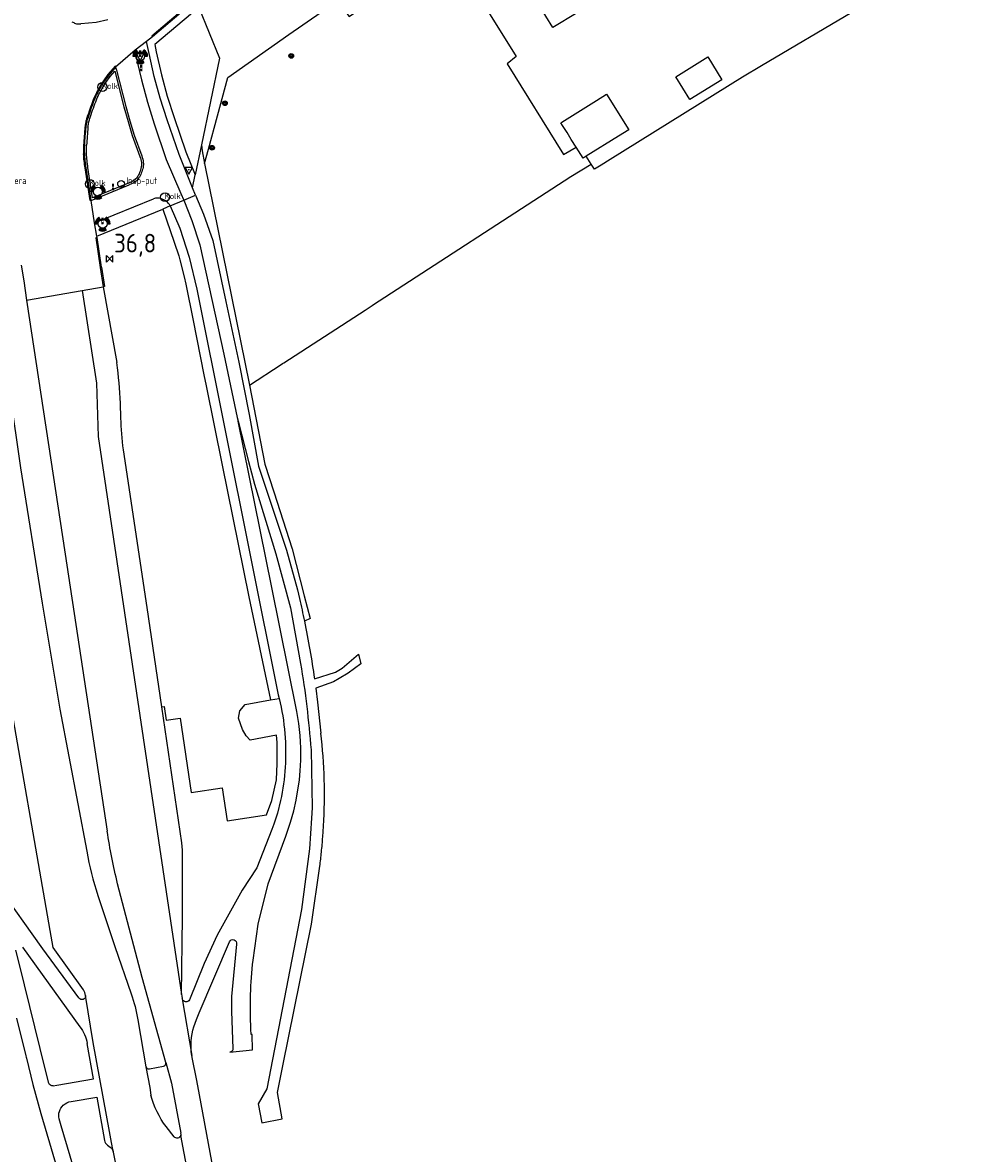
# Model space of a CAD drawing. Header units: metres. Extents: x 146197 to 147987, y 466000 to 467464.
# Tile 12 of 18: x 147810 to 147936, y 467008 to 467160. Entities that reach past the tile are written whole.
import ezdxf

# ---------------------------------------------------------------- set-up
doc = ezdxf.new("R2010")
doc.units = ezdxf.units.M
doc.header["$LTSCALE"] = 4
doc.layers.get('0').update_dxf_attribs({"linetype": 'CONTINUOUS'})
for name, color, linetype in [('G_BTD', 3, 'CONTINUOUS'), ('G_OTD', 32, 'CONTINUOUS'), ('G_WGD', 7, 'CONTINUOUS'), ('G_WGI', 1, 'CONTINUOUS'), ('LWGI', 7, 'CONTINUOUS'), ('PPALHM', 10, 'CONTINUOUS'), ('PVGO', 102, 'CONTINUOUS')]:
    doc.layers.add(name, color=color, linetype=linetype)
for name, color, linetype, true_color in [('PBRD', 7, 'CONTINUOUS', 0xbd2877), ('PPAL', 7, 'CONTINUOUS', 0xbd2877), ('PPUT', 7, 'CONTINUOUS', 0xbd2877), ('PSNS', 7, 'CONTINUOUS', 0xbd2877)]:
    doc.layers.add(name, color=color, linetype=linetype, true_color=true_color)
doc.styles.add('ISO', font='ISO')
doc.styles.get("Standard").update_dxf_attribs({"font": 'ISO'})

# ---------------------------------------------------------------- blocks, each defined once
blk = doc.blocks.new('obstakel')
at = {"color": 0}
blk.add_circle((0, 0), 0.45, dxfattribs=at)
at = {"color": 0, "style": 'ISO'}
blk.add_attdef('OBSTAKEL', (0.7, 0), '', height=0.9, dxfattribs=at)
blk = doc.blocks.new('verkeersbord')
at = {"color": 0}
for p, q in [((0.5, 0.32), (-0.5, 0.32)), ((-0.5, 0.32), (0, -0.6)), ((0, -0.6), (0.5, 0.32))]:
    blk.add_line(p, q, dxfattribs=at)
blk = doc.blocks.new('verkeersbord-pl')
at = {"linetype": 'Continuous'}
blk.add_circle((0, 0), 0.03, dxfattribs=at)
blk = doc.blocks.new('boom')
at = {"color": 0}
for radius in [0.315, 0.225, 0.135]:
    blk.add_circle((0, 0), radius, dxfattribs=at)
blk = doc.blocks.new('kolk')
at = {"color": 0}
blk.add_circle((0, 0), 0.6, dxfattribs=at)
at = {"color": 0, "linetype": 'Continuous', "style": 'ISO'}
blk.add_attdef('KOLK', (-0.04, -0.26), '', height=0.8, dxfattribs=at)
blk = doc.blocks.new('kilometerpaal')
at = {"color": 0}
for p, q in [((-0.44, 0.44), (0.44, -0.44)), ((-0.44, -0.44), (-0.44, 0.44)), ((0.44, 0.44), (-0.44, -0.44)), ((0.44, -0.44), (0.44, 0.44))]:
    blk.add_line(p, q, dxfattribs=at)
at = {"color": 0, "style": 'ISO'}
blk.add_attdef('KILOMETERPAAL', (0.59, 0.87), '', height=2.5, dxfattribs=at)
blk = doc.blocks.new('verkeerslicht')
at = {"color": 0, "linetype": 'Continuous'}
for p, q in [((-1, 0), (-0.6, 0)), ((-0.3, 0.52), (-0.5, 0.86)), ((0.3, 0.52), (0.5, 0.86)), ((0.6, 0), (1, 0)), ((-0.3, -0.52), (-0.5, -0.86)), ((0.3, -0.52), (0.5, -0.86))]:
    blk.add_line(p, q, dxfattribs=at)
at = {"color": 0}
blk.add_circle((0, 0), 0.6, dxfattribs=at)
at = {"color": 0, "linetype": 'Continuous'}
for radius, start, end in [(0.996, 119.9985, 179.9935), (0.897, 119.9989, 179.9928), (0.797, 119.9994, 179.9919), (0.697, 120, 179.9907), (0.697, 0.0093, 60), (0.797, 0.0081, 60.0006), (0.897, 0.0072, 60.0011), (0.996, 0.0065, 60.0015), (0.996, 240.0015, 299.9985), (0.897, 240.0011, 299.9989), (0.797, 240.0006, 299.9994), (0.697, 240, 300)]:
    blk.add_arc((0, 0), radius, start, end, dxfattribs=at)
blk = doc.blocks.new('drukknoppaal')
at = {"linetype": 'ByBlock', "lineweight": -2}
h = blk.add_hatch(color=0, dxfattribs=at)
h.dxf.hatch_style = 1
h.paths.add_polyline_path([(0.15, 0.8), (-0.15, 0.8), (-0.15, -0.1), (0, -0.1, -0.414214), (-0.1, 0, -1), (0.1, 0, -0.414214), (0, -0.1), (0.15, -0.1)])
h.paths.add_polyline_path([(-0.1, 0.3, -1), (0.1, 0.3, -1)], flags=16)
at = {"linetype": 'ByBlock', "lineweight": -2, "true_color": 0x681648}
h = blk.add_hatch(color=219, dxfattribs=at)
h.dxf.hatch_style = 1
h.paths.add_polyline_path([(0.1, 0, 1), (-0.1, 0, 1)])
at = {"color": 0, "linetype": 'ByBlock', "lineweight": -2}
blk.add_attdef('DRUKKNOPPAAL', (0.5, 0.35), '', height=0.5, dxfattribs=at)
blk = doc.blocks.new('klok')
at = {"color": 0}
blk.add_circle((0, 0), 0.45, dxfattribs=at)
at = {"style": 'ISO'}
blk.add_attdef('KLOK', (0.7, 0), '', height=0.9, dxfattribs=at)

msp = doc.modelspace()

# ---------------------------------------------------------------- linework, layer by layer
at = {"layer": 'G_BTD', "linetype": 'Continuous', "transparency": 33554687}
for points in [[(147833.757, 467161.677), (147827.827, 467156.665), (147828.023, 467155.682), (147828.727, 467152.622), (147829.482, 467149.73), (147830.422, 467146.876), (147832.011, 467142.241), (147833.256, 467139.152)], [(147833.757, 467161.677), (147836.52, 467154.84), (147834.098, 467143.199)], [(147834.511, 467140.702), (147835.038, 467142.618), (147836.248, 467147.113), (147837.631, 467152.258), (147845.844, 467158.049), (147850.197, 467161.038), (147852.362, 467162.473)], [(147834.098, 467143.199), (147833.256, 467139.152)], [(147834.098, 467143.199), (147834.172, 467142.377), (147834.511, 467140.702)], [(147885.82, 467141.654), (147885.387, 467141.384), (147884.445, 467142.898)], [(147834.511, 467140.702), (147840.545, 467110.882)], [(147840.545, 467110.882), (147844.791, 467113.638), (147844.994, 467113.77), (147845.151, 467113.872), (147856.084, 467120.966), (147857.05, 467121.593), (147857.092, 467121.62), (147883.755, 467138.921), (147886.479, 467140.599)], [(147832.889, 467137.387), (147833.256, 467139.152)], [(147828.895, 467134.556), (147830.433, 467130.117), (147831.039, 467128.246), (147831.175, 467127.731), (147831.78, 467125.427), (147831.978, 467124.461), (147832.958, 467119.582), (147834.432, 467112.244), (147834.722, 467110.798), (147836.864, 467100.136), (147840.48, 467082.428), (147843.384, 467068.541)], [(147840.545, 467110.882), (147842.612, 467100.258), (147843.813, 467096.527), (147846.281, 467088.864), (147847.92, 467082.528), (147848.705, 467079.496), (147847.935, 467079.135)], [(147828.761, 467067.608), (147829.071, 467067.644), (147829.334, 467065.801), (147831.237, 467066.076), (147832.696, 467056.117), (147836.862, 467056.721), (147837.542, 467052.295), (147842.856, 467053.095), (147843.574, 467055.015), (147844.187, 467057.783), (147844.285, 467060.008), (147844.285, 467060.301), (147844.285, 467061.739), (147844.285, 467062.823), (147844.185, 467063.809), (147840.636, 467063.151), (147840.103, 467063.72), (147839.603, 467064.587), (147839.077, 467066.079), (147839.262, 467067.09), (147839.952, 467067.919), (147843.384, 467068.541)], [(147843.384, 467068.541), (147844.539, 467068.75)], [(147827.098, 467018.936), (147828.968, 467019.289)]]:
    msp.add_lwpolyline(points, dxfattribs=at)
for points in [[(147828.968, 467019.289, 0.4432014), (147829.298, 467019.782)], [(147826.636, 467019.216, 0.3904833), (147827.098, 467018.936)]]:
    msp.add_lwpolyline(points, format="xyb", dxfattribs=at)
at = {"layer": 'G_OTD', "linetype": 'Continuous', "transparency": 33554687}
for points in [[(147885.324, 467204.14), (147887.864, 467205.74), (147900.068, 467213.429), (147903.583, 467215.643), (147906.639, 467217.568), (147907.486, 467216.278), (147919.142, 467198.53), (147926.485, 467186.304), (147935.973, 467169.875), (147935.184, 467169.425), (147934.74, 467169.172), (147934.881, 467168.939), (147933.638, 467168.202), (147909.391, 467153.821), (147906.799, 467152.283), (147889.021, 467141.221), (147887.827, 467140.478), (147886.911, 467139.908), (147886.479, 467140.599)], [(147874.001, 467175.774), (147876.851, 467177.533), (147877.558, 467176.386), (147881.536, 467178.841), (147885.513, 467181.295), (147884.878, 467182.324), (147887.989, 467184.244), (147889.383, 467181.985), (147891.165, 467183.085), (147897.32, 467173.113), (147899.234, 467169.964), (147895.949, 467167.927), (147893.98, 467171.052), (147888.117, 467167.434), (147882.671, 467164.073), (147884.592, 467160.961), (147881.342, 467158.956), (147879.442, 467162.035), (147879.194, 467161.882), (147873.381, 467171.301), (147875.829, 467172.811), (147874.001, 467175.774)], [(147852.362, 467162.473), (147853.961, 467160.447), (147867.441, 467169.492), (147868.655, 467167.538), (147876.399, 467155.074), (147875.167, 467154.079), (147882.779, 467141.869), (147884.445, 467142.898)], [(147902.143, 467155.005), (147904.043, 467151.941), (147899.746, 467149.277), (147897.847, 467152.34), (147902.143, 467155.005)], [(147884.445, 467142.898), (147883.803, 467143.929), (147883.243, 467144.829), (147882.63, 467145.813), (147882.412, 467146.163), (147882.537, 467146.241), (147887.184, 467149.135), (147888.547, 467149.984), (147891.523, 467145.205), (147890.16, 467144.356), (147885.82, 467141.654)], [(147886.479, 467140.599), (147885.82, 467141.654)]]:
    msp.add_lwpolyline(points, dxfattribs=at)
at = {"layer": 'G_WGD', "linetype": 'Continuous', "transparency": 33554687}
for points in [[(147816.689, 467159.732, 0.0328719), (147817.148, 467159.525)], [(147817.148, 467159.525, 0.0658653), (147817.464, 467159.452)], [(147817.464, 467159.452, 0.0483081), (147817.878, 467159.45)], [(147820.098, 467150.11, -0.0204271), (147821.029, 467151.725)], [(147818.841, 467146.792, -0.0077224), (147819.637, 467149.071)], [(147819.637, 467149.071, -0.0334974), (147820.098, 467150.11)], [(147818.585, 467145.569, -0.0291496), (147818.677, 467146.183)], [(147818.677, 467146.183, -0.0296196), (147818.841, 467146.792)], [(147818.395, 467143.163, -0.0075002), (147818.585, 467145.569)], [(147818.395, 467141.998, -0.032618), (147818.395, 467143.163)], [(147818.593, 467140.112, -0.0191002), (147818.395, 467141.998)], [(147826.063, 467141.693, -0.0627401), (147826.277, 467140.834)], [(147826.245, 467140.158, -0.0462545), (147826.003, 467139.381)], [(147826.277, 467140.834, -0.0827948), (147826.245, 467140.158)], [(147825.641, 467138.695, -0.0946024), (147825.183, 467138.223)], [(147826.003, 467139.381, -0.0473174), (147825.641, 467138.695)], [(147825.183, 467138.223, -0.0696816), (147824.388, 467137.818)], [(147828.209, 467136.023, 0.0606917), (147827.656, 467135.951)], [(147828.606, 467135.961, 0.084758), (147828.209, 467136.023)], [(147829.021, 467135.793, 0.0315002), (147828.606, 467135.961)], [(147829.379, 467135.593, 0.0345638), (147829.021, 467135.793)], [(147829.635, 467135.367, 0.0738983), (147829.379, 467135.593)], [(147829.906, 467134.971, 0.0525934), (147829.635, 467135.367)], [(147823.195, 467108.462, 0.0297862), (147822.695, 467113.898)], [(147823.598, 467102.197, -0.0190495), (147823.257, 467106.447)], [(147847.269, 467082.176, -0.0058544), (147847.935, 467079.135)], [(147847.935, 467079.135, -0.0154672), (147849.289, 467071.376)], [(147847.422, 467073.455, -0.0215102), (147848.82, 467061.833)], [(147844.539, 467068.75, -0.0393284), (147845.305, 467064.017)], [(147847.447, 467060.458, 0.0531545), (147846.895, 467067.006)], [(147845.305, 467064.017, -0.0739718), (147844.719, 467055.013)], [(147850.502, 467051.583, 0.0418595), (147850.161, 467064.077)], [(147822.825, 467043.829, -0.0224689), (147821.418, 467050.9)], [(147850.224, 467048.094, 0.0064189), (147850.405, 467050.117)], [(147818.667, 467048.198, 0.0296801), (147820.141, 467042.266)], [(147850, 467046.176, 0.0062925), (147850.224, 467048.094)], [(147837.852, 467036.007, -0.9278884), (147838.792, 467035.693)], [(147840.737, 467024.287, -0.0399746), (147841.033, 467033.543)], [(147818.514, 467028.81, -0.8014527), (147817.608, 467028.476)], [(147824.636, 467029.035, -0.0429168), (147825.531, 467025.519)], [(147832.473, 467028.22, -0.7247263), (147831.518, 467028.336)], [(147817.735, 467024.592, -0.1262588), (147818.726, 467022.351)], [(147832.782, 467020.723, -0.1074444), (147833.058, 467024.595)], [(147838.312, 467021.656, -0.3772662), (147837.914, 467021.158)], [(147810.487, 467020.687, -0.043006), (147810.567, 467020.364)], [(147814.151, 467016.646, -0.4080078), (147813.596, 467017.023)], [(147829.351, 467011.164, -0.0922882), (147827.286, 467015.376)], [(147814.963, 467012.215, -0.2744611), (147815.524, 467014.055)], [(147815.524, 467014.055, -0.1569216), (147816.575, 467014.534)], [(147821.057, 467009.312, 0.1751411), (147821.47, 467008.653)], [(147831.321, 467009.97, -0.5718128), (147830.408, 467009.808)], [(147831.321, 467009.97, 0.1477132), (147831.338, 467010.288)], [(147821.811, 467008.414, -0.1940057), (147822.222, 467007.81)]]:
    msp.add_lwpolyline(points, format="xyb", dxfattribs=at)
for points in [[(147821.521, 467159.987), (147819.951, 467159.644), (147817.878, 467159.45)], [(147831.379, 467160.976), (147827.496, 467157.692), (147826.724, 467157.082)], [(147826.724, 467157.082), (147825.203, 467155.934)], [(147832.889, 467137.387), (147831.074, 467141.892), (147829.474, 467146.557), (147828.522, 467149.447), (147827.756, 467152.384), (147827.045, 467155.472), (147826.724, 467157.082)], [(147825.203, 467155.934), (147822.542, 467153.618)], [(147825.203, 467155.934), (147825.513, 467154.186), (147826.038, 467151.942), (147826.821, 467148.926), (147827.732, 467146.014), (147829.36, 467141.233), (147831.33, 467136.659), (147831.706, 467135.73)], [(147822.542, 467153.618), (147821.634, 467152.553), (147821.029, 467151.725)], [(147822.542, 467153.618), (147822.662, 467153.219), (147823.907, 467148.351), (147824.47, 467146.411), (147825.03, 467144.511), (147826.063, 467141.693)], [(147819.262, 467135.721), (147818.593, 467140.112)], [(147819.262, 467135.721), (147824.388, 467137.818)], [(147833.3, 467136.402), (147832.889, 467137.387)], [(147819.729, 467132.7), (147819.262, 467135.721)], [(147819.729, 467132.7), (147827.656, 467135.951)], [(147829.906, 467134.971), (147831.706, 467135.73)], [(147831.706, 467135.73), (147833.3, 467136.402)], [(147831.706, 467135.73), (147832.799, 467133.033), (147833.884, 467129.756), (147837.087, 467115.04), (147838.88, 467106.539), (147839.009, 467106.045)], [(147833.3, 467136.402), (147834.367, 467133.845), (147835.618, 467130.314), (147837.379, 467122.133), (147839.119, 467113.946), (147840.507, 467106.934), (147841.741, 467099.974), (147845.532, 467088.674), (147846.988, 467083.365), (147847.269, 467082.176)], [(147820.013, 467130.915), (147828.895, 467134.556)], [(147829.906, 467134.971), (147828.895, 467134.556)], [(147829.906, 467134.971), (147831.201, 467131.964), (147832.422, 467128.078), (147833.467, 467123.798), (147844.421, 467069.217), (147844.539, 467068.75)], [(147820.013, 467130.915), (147819.729, 467132.7)], [(147820.636, 467126.734), (147820.061, 467130.723), (147820.013, 467130.915)], [(147809.837, 467126.996), (147810.198, 467124.921)], [(147820.636, 467126.734), (147821.055, 467124.144), (147820.888, 467124.114)], [(147810.198, 467124.921), (147810.585, 467122.291)], [(147810.585, 467122.291), (147818.041, 467123.61)], [(147818.041, 467123.61), (147820.888, 467124.114)], [(147818.041, 467123.61), (147819.968, 467111.148), (147820.189, 467103.949), (147831.43, 467028.911)], [(147820.888, 467124.114), (147822.695, 467113.898)], [(147810.585, 467122.291), (147815.758, 467088.162), (147821.418, 467050.9)], [(147806.857, 467119.74), (147809.784, 467099.74), (147812.661, 467081.565), (147815.062, 467067.292), (147818.667, 467048.198)], [(147823.257, 467106.447), (147823.195, 467108.462)], [(147846.895, 467067.006), (147843.514, 467083.882), (147839.009, 467106.045)], [(147839.009, 467106.045), (147840.426, 467100.61), (147841.243, 467097.543), (147844.091, 467088.192), (147846.059, 467080.937), (147847.422, 467073.455)], [(147828.761, 467067.608), (147826.789, 467080.965), (147823.598, 467102.197)], [(147818.514, 467028.81), (147818.408, 467029.223), (147818.228, 467029.577), (147814.162, 467035.27), (147813.753, 467037.553), (147807.79, 467071.767), (147806.372, 467079.994), (147803.562, 467096.909)], [(147849.289, 467071.376), (147852.1, 467072.286), (147853.002, 467072.81), (147855.196, 467074.69), (147855.53, 467073.405), (147853.826, 467072.157), (147852.624, 467071.409), (147851.847, 467070.985), (147849.465, 467070.104), (147849.697, 467068.25), (147850.161, 467064.077)], [(147831.43, 467028.911), (147831.534, 467039.33), (147831.562, 467048.333), (147831.455, 467049.323), (147828.761, 467067.608)], [(147848.82, 467061.833), (147848.986, 467054.043), (147848.905, 467052.632), (147848.614, 467048.537), (147847.554, 467040.36), (147842.892, 467016.247), (147841.715, 467014.231), (147842.19, 467011.683), (147844.942, 467012.228), (147844.305, 467015.756), (147845.024, 467019.318), (147848.873, 467038.405), (147850, 467046.176)], [(147841.033, 467033.543), (147841.701, 467038.379), (147843.043, 467043.827), (147845.426, 467050.245), (147846.052, 467052.095), (147846.523, 467053.646), (147846.823, 467055.044), (147847.257, 467057.806), (147847.361, 467059.032), (147847.447, 467060.458)], [(147844.719, 467055.013), (147844.336, 467053.318), (147843.825, 467051.841), (147843.572, 467051.13), (147841.555, 467045.954), (147839.561, 467042.98), (147836.182, 467036.896), (147834.458, 467033.122), (147832.473, 467028.22)], [(147850.405, 467050.117), (147850.502, 467051.583)], [(147829.298, 467019.782), (147826.125, 467031.222), (147822.825, 467043.829)], [(147817.608, 467028.476), (147812.791, 467035.087), (147811.348, 467037.084), (147808.134, 467041.552)], [(147820.141, 467042.266), (147822.465, 467035.369), (147824.636, 467029.035)], [(147813.596, 467017.023), (147813.089, 467018.958), (147809.655, 467032.961), (147809.155, 467034.897)], [(147810.053, 467035.296), (147817.735, 467024.592)], [(147833.058, 467024.595), (147833.416, 467025.55), (147833.79, 467026.483), (147837.852, 467036.007)], [(147838.792, 467035.693), (147838.146, 467028.656), (147838.146, 467026.643), (147838.312, 467021.656)], [(147822.222, 467007.81), (147819.524, 467022.494), (147818.514, 467028.81)], [(147831.43, 467028.911), (147831.438, 467028.768), (147831.518, 467028.336)], [(147831.518, 467028.336), (147832.782, 467020.723)], [(147809.237, 467025.744), (147810.487, 467020.687)], [(147825.531, 467025.519), (147826.636, 467019.216)], [(147837.914, 467021.158), (147840.953, 467021.511), (147840.909, 467023.543), (147840.776, 467023.545), (147840.737, 467024.287)], [(147814.151, 467016.646), (147814.639, 467016.732), (147819.58, 467017.603), (147818.726, 467022.351)], [(147810.567, 467020.364), (147811.425, 467016.81), (147812.512, 467012.945), (147819.452, 466989.381), (147821.552, 466989.881), (147825.829, 466990.724)], [(147829.298, 467019.782), (147830.069, 467016.988), (147831.338, 467010.288)], [(147837.385, 466996.286), (147833.611, 467016.662), (147833.445, 467017.598), (147832.878, 467020.226), (147832.782, 467020.723)], [(147826.636, 467019.216), (147827.135, 467016.409), (147827.286, 467015.376)], [(147816.575, 467014.534), (147820.011, 467015.13), (147821.057, 467009.312)], [(147820.338, 466994.002), (147820.081, 466994.963), (147815.234, 467011.252), (147814.963, 467012.215)], [(147830.408, 467009.808), (147829.351, 467011.164)], [(147832.96, 467001.207), (147831.321, 467009.97)], [(147821.47, 467008.653), (147821.811, 467008.414)], [(147822.222, 467007.81), (147822.234, 467007.747), (147823.298, 467002.302), (147825.138, 466993.524)]]:
    msp.add_lwpolyline(points, dxfattribs=at)
at = {"layer": 'G_WGI', "linetype": 'Continuous', "transparency": 33554687}
for points in [[(147821.236, 467151.584), (147821.83, 467152.398), (147822.433, 467153.105), (147823.666, 467148.285), (147824.23, 467146.341), (147824.792, 467144.433), (147825.829, 467141.605)], [(147824.3, 467138.052), (147819.461, 467136.073), (147818.84, 467140.149)]]:
    msp.add_lwpolyline(points, dxfattribs=at)
for points in [[(147820.319, 467149.994, -0.0203291), (147821.236, 467151.584)], [(147819.078, 467146.713, -0.0076086), (147819.872, 467148.985)], [(147819.872, 467148.985, -0.0335795), (147820.319, 467149.994)], [(147818.834, 467145.546, -0.0295399), (147818.922, 467146.132)], [(147818.922, 467146.132, -0.0287048), (147819.078, 467146.713)], [(147818.834, 467145.546, 0.007358), (147818.644, 467143.147)], [(147818.645, 467142.014, -0.0326545), (147818.644, 467143.147)], [(147818.84, 467140.149, -0.019791), (147818.645, 467142.014)], [(147825.829, 467141.605, -0.0625733), (147826.029, 467140.804)], [(147826.001, 467140.211, -0.0444029), (147825.772, 467139.476)], [(147826.029, 467140.804, -0.0813255), (147826.001, 467140.211)], [(147825.04, 467138.428, -0.0700767), (147824.3, 467138.052)], [(147825.432, 467138.832, -0.0953167), (147825.04, 467138.428)], [(147825.772, 467139.476, -0.046825), (147825.432, 467138.832)]]:
    msp.add_lwpolyline(points, format="xyb", dxfattribs=at)
at = {"layer": 'LWGI', "transparency": 33554687}
for points in [[(147831.279, 467161.087), (147827.401, 467157.808), (147827.496, 467157.692)], [(147822.53, 467153.819), (147821.516, 467152.646)], [(147822.542, 467153.618), (147822.53, 467153.819)], [(147821.516, 467152.646), (147820.905, 467151.809)], [(147819.114, 467135.698), (147818.445, 467140.09)], [(147819.262, 467135.721), (147819.114, 467135.698)], [(147820.061, 467130.723), (147819.896, 467130.674), (147820.468, 467126.705)], [(147820.468, 467126.705), (147820.888, 467124.114)]]:
    msp.add_lwpolyline(points, dxfattribs=at)
for points in [[(147820.905, 467151.809, 0.0205653), (147819.965, 467150.18)], [(147819.496, 467149.123, 0.0076882), (147818.699, 467146.839)], [(147819.965, 467150.18, 0.0329268), (147819.496, 467149.123)], [(147818.53, 467146.214, 0.0270442), (147818.435, 467145.583)], [(147818.699, 467146.839, 0.028733), (147818.53, 467146.214)], [(147818.435, 467145.583, 0.006728), (147818.245, 467143.173)], [(147818.245, 467143.173, 0.0145542), (147818.226, 467142.551)], [(147818.226, 467142.551, 0.0145078), (147818.246, 467141.988)], [(147818.445, 467140.09, -0.0203246), (147818.246, 467141.988)]]:
    msp.add_lwpolyline(points, format="xyb", dxfattribs=at)

# ---------------------------------------------------------------- block references
at = {"layer": 'PBRD', "transparency": 33554687}
for p in [(147825.857, 467155.106), (147832.394, 467139.836)]:
    msp.add_blockref('verkeersbord', p, dxfattribs=at)
at = {"layer": 'PPAL', "transparency": 33554687}
for name, p in [('verkeerslicht', (147825.857, 467155.106)), ('drukknoppaal', (147825.857, 467155.106)), ('drukknoppaal', (147825.983, 467153.182)), ('verkeersbord-pl', (147832.394, 467139.836)), ('verkeerslicht', (147820.168, 467136.894)), ('drukknoppaal', (147822.202, 467137.182)), ('verkeerslicht', (147820.804, 467132.584)), ('drukknoppaal', (147820.804, 467132.584))]:
    msp.add_blockref(name, p, dxfattribs=at)
at = {"layer": 'PPALHM', "transparency": 33554687}
msp.add_blockref('kilometerpaal', (147821.761, 467127.852), dxfattribs=at).add_auto_attribs({'KILOMETERPAAL': '36,8'})
at = {"layer": 'PPUT', "transparency": 33554687}
for name, p, values in [('kolk', (147820.764, 467150.967), {'KOLK': 'Kolk'}), ('kolk', (147819.089, 467137.925), {'KOLK': 'Kolk'}), ('klok', (147823.282, 467137.933), {'KLOK': 'Insp-put'}), ('kolk', (147829.196, 467136.153), {'KOLK': 'Kolk'})]:
    msp.add_blockref(name, p, dxfattribs=at).add_auto_attribs(values)
at = {"layer": 'PSNS', "transparency": 33554687}
msp.add_blockref('obstakel', (147806.322, 467137.92), dxfattribs=at).add_auto_attribs({'OBSTAKEL': 'Camera'})
at = {"layer": 'PVGO', "transparency": 33554687}
for p in [(147846.17, 467155.149), (147837.249, 467148.791), (147835.521, 467142.794)]:
    msp.add_blockref('boom', p, dxfattribs=at)

doc.saveas('drawing.dxf')
